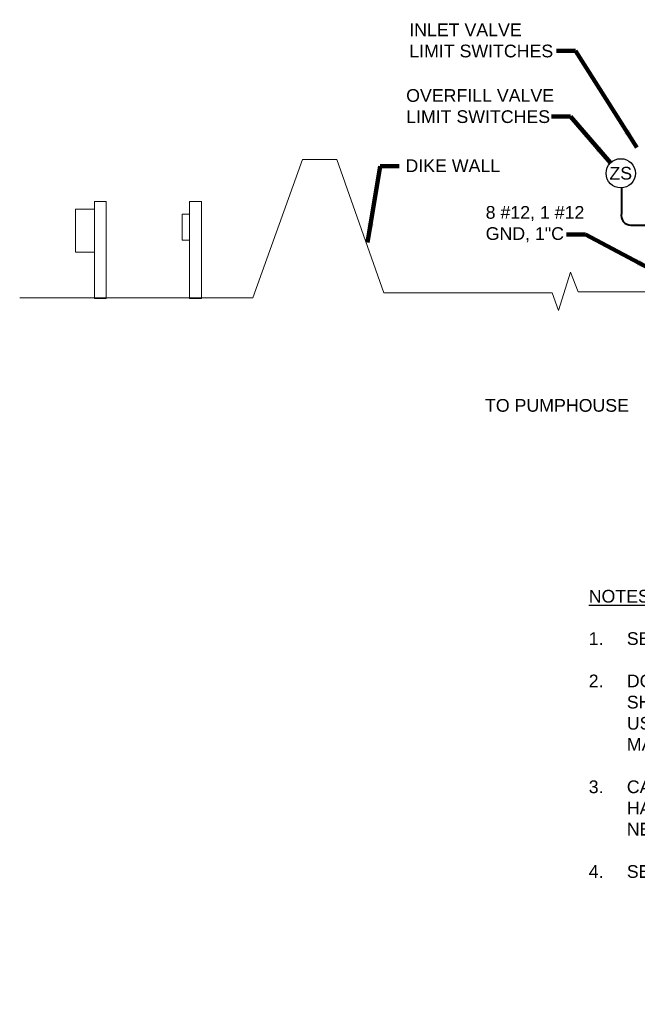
# Model space of a CAD drawing. Header units: inches. Extents: x -3286 to 5845, y -5594 to 2482.
# Tile 2 of 6: x -3286 to -1827, y -1056 to 1269. Entities that reach past the tile are written whole.
import ezdxf

# ---------------------------------------------------------------- set-up
doc = ezdxf.new("R2010")
doc.units = ezdxf.units.IN
doc.header["$MEASUREMENT"] = 0
for name, color, linetype, lineweight in [('E-DETL-GRPH', 2, 'Continuous', 0), ('E-GRND-DIAG', 41, 'Continuous', 40), ('G-ANNO-NOTE', 4, 'Continuous', 30), ('G-ANNO-SYMB', 5, 'Continuous', 30), ('G-ANNO-TEXT', 2, 'Continuous', 30)]:
    doc.layers.add(name, color=color, linetype=linetype, lineweight=lineweight)
doc.styles.add('AEC_AC_40Text-LeftTop_FullScale', font='arial.ttf', dxfattribs={"height": 0.125})
doc.styles.add("AEC_AC_55Text-LeftTop_1_20'", font='arial.ttf', dxfattribs={"height": 30})
doc.dimstyles.new("AEC_AC_55_Notes_1_20'", dxfattribs={"dimtxt": 30, "dimasz": 45, "dimexe": 15, "dimexo": 15, "dimgap": 15, "dimtad": 1, "dimjust": 1, "dimdec": 3, "dimzin": 15, "dimdsep": 46, "dimlunit": 5, "dimtxsty": "AEC_AC_55Text-LeftTop_1_20'", "dimblk": 'NONE', "dimcen": 0.09, "dimclrd": 256, "dimclre": 256, "dimazin": 2, "dimtfac": 0.7, "dimtdec": 3, "dimtmove": 1, "dimatfit": 1, "dimfxl": 1, "dimfrac": 1, "dimtolj": 1, "dimtzin": 15, "dimlwd": 30, "dimlwe": 30, "dimarcsym": 0})

# ---------------------------------------------------------------- blocks, each defined once
blk = doc.blocks.new('_None')

msp = doc.modelspace()

# ---------------------------------------------------------------- linework, layer by layer
at = {"layer": 'E-DETL-GRPH'}
for p, q in [((-2617.52799, 938.96782, -0.02362), (-2735.36233, 611.71394, -0.02362)), ((-2536.6268, 938.96782, -0.02362), (-2617.52799, 938.96782, -0.02362)), ((-2735.36233, 611.71394, -0.02362), (-3285.77936, 611.71394, -0.02362)), ((262.81564, 625.92027, -0.02362), (-1966.29854, 625.92027, -0.02362))]:
    msp.add_line(p, q, dxfattribs=at)
at = {"layer": 'E-DETL-GRPH', "elevation": -0.02362, "flags": 128}
for points in [[(-2028.35629, 623.7786), (-2425.32486, 623.7786), (-2536.6268, 938.96782)], [(-1966.29854, 625.92027), (-1985.14199, 673.04262), (-2013.28153, 582.55768), (-2028.35629, 623.7786)]]:
    msp.add_lwpolyline(points, dxfattribs=at)
at = {"layer": 'E-DETL-GRPH'}
for points in [[(-3109.38004, 610.6143, -0.02362), (-3081.24049, 610.6143, -0.02362), (-3081.24049, 839.34013, -0.02362), (-3109.38004, 839.34013, -0.02362)], [(-2884.79085, 610.6143, -0.02362), (-2856.65131, 610.6143, -0.02362), (-2856.65131, 839.34013, -0.02362), (-2884.79085, 839.34013, -0.02362)], [(-3108.8596, 821.41369, -0.02362), (-3153.65316, 821.41369, -0.02362), (-3153.65316, 720.30036, -0.02362), (-3108.8596, 720.30036, -0.02362)], [(-2884.39604, 809.42983, -0.02362), (-2902.19861, 809.42983, -0.02362), (-2902.19861, 748.53202, -0.02362), (-2884.39604, 748.53202, -0.02362)]]:
    msp.add_3dface(points, dxfattribs=at)
at = {"layer": 'E-GRND-DIAG'}
for p, q in [((-1864.5433, 871.62514, -0.02362), (-1864.5433, 811.74031, -0.02362)), ((-1842.10231, 783.69009, -0.02362), (-1803.43147, 783.69009, -0.02165))]:
    msp.add_line(p, q, dxfattribs=at)
msp.add_arc((-1842.10231, 806.69192, -0.02362), 23.00183, 167.32163438, 270, dxfattribs=at)
at = {"layer": 'G-ANNO-SYMB', "ltscale": 240}
msp.add_circle((-1866.14674, 906.14422, -0.02165), 34.55631, dxfattribs=at)

# ---------------------------------------------------------------- texts
at = {"layer": 'G-ANNO-NOTE', "char_height": 30, "style": "AEC_AC_55Text-LeftTop_1_20'"}
for s, insert, attachment_point in [('INLET VALVE\\PLIMIT SWITCHES', (-2365.56618, 1179.60983, -0.02362), 7), ('OVERFILL VALVE\\PLIMIT SWITCHES', (-2372.91747, 1024.56101, -0.02165), 7), ('DIKE WALL', (-2374.52494, 924.15098), 4), ('TO PUMPHOUSE', (-2186.68779, 373.04571), 1)]:
    msp.add_mtext(s, dxfattribs=dict(at, insert=insert, attachment_point=attachment_point))
at = {"layer": 'G-ANNO-NOTE', "insert": (-2185.09689, 743.29999), "char_height": 30, "width": 265.0376202, "attachment_point": 7, "style": "AEC_AC_55Text-LeftTop_1_20'"}
msp.add_mtext('8 #12, 1 #12 GND, 1"C', dxfattribs=at)
at = {"layer": 'G-ANNO-SYMB', "insert": (-1866.14674, 906.15566, -0.02165), "char_height": 30, "attachment_point": 5, "style": 'AEC_AC_40Text-LeftTop_FullScale'}
msp.add_mtext('ZS', dxfattribs=at)
at = {"layer": 'G-ANNO-TEXT', "insert": (-1941.75312, -77.6533, -0.02362), "char_height": 30, "width": 2116.584625, "attachment_point": 1, "style": "AEC_AC_55Text-LeftTop_1_20'"}
msp.add_mtext('{\\LNOTES}:\\P\\P\\pi-90,l90,t90;1.^ISEE TANK DRAWINGS FOR EXACT LOCATION OF LEVEL SWITCHES AND PRODUCT RETURN PUMP.\\P\\pi0,l0,tz;\\P\\pi-90,l90,t90;2.^IDO NOT WELD CONDUIT SUPPORT STRUCTURES (UNISTRUT OR EQUAL) DIRECTLY TO TANK SHELL. USE  A SEAL-WELDED MOUNTING PLATE, SEE SHEET D.10 DETAIL B8 AND D.11 DETAIL J2. USE THREADED ARC STUDS OR EQUIVALENT TO INCLUDE THREADED COUPLERS OF THE SAME MATERIAL AS THE CARBON STEEL MATERIAL OF THE TANK SHELL.\\P\\pi0,l0,tz;\\P\\pi-90,l90,t90;3.^ICATHODIC PROTECTION TERMINAL CABINET TO BE PLACED OUTSIDE OF CONTAINMENT AND HAZARDOUS LOCATIONS.  IT MAY BE PLACED IMMEDIATELY OUTSIDE OF CONTAINMENT AREA OR NEAR RECTIFIER.  SEE SHEET ED.04 FOR DETAILS.\\P\\pi0,l0,tz;\\P\\pi-90,l90,t90;4.^ISEE DETAIL H3 ON ED.03 FOR ON GRADE TANKS CATHODIC PROTECTION DETAIL.', dxfattribs=at)

# ---------------------------------------------------------------- leaders
at = {"layer": 'G-ANNO-NOTE', "lineweight": 30, "annotation_type": 0, "has_hookline": 1}
for points, hookline_direction, text_width in [([(-1827.969, 967.48939, -0.02362), (-1973.04951, 1195.12432, -0.02362), (-2018.04951, 1195.12432, -0.02362)], 1, 334.68622), ([(-1890.58174, 930.57922, -0.02165), (-1984.65211, 1040.07549, -0.02165), (-2029.65211, 1040.07549, -0.02165)], 1, 345.12278), ([(-2464.20682, 743.05612), (-2434.52494, 923.30116), (-2389.52494, 923.30116)], 0, 218.86085), ([(-1784.94962, 674.58999), (-1949.15351, 761.53551), (-1994.15351, 761.53551)], 1, 229.1337)]:
    msp.add_leader(points, dimstyle="AEC_AC_55_Notes_1_20'", override={"dimtad": 0, "dimclrd": 0, "dimlwd": 65534}, dxfattribs=dict(at, hookline_direction=hookline_direction, text_width=text_width))

doc.saveas('drawing.dxf')
